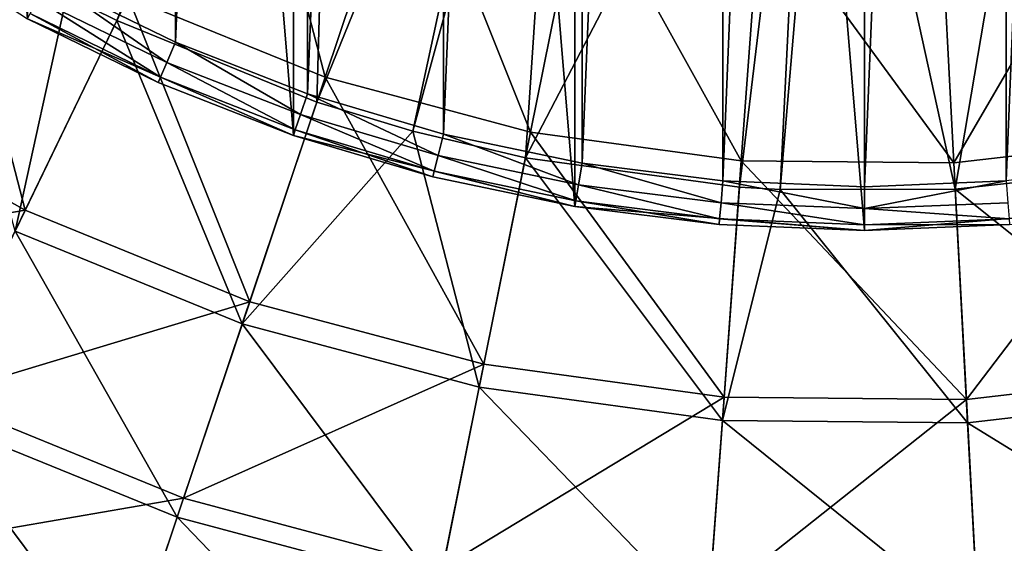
# Model space of a CAD drawing. Header units: millimetres. Extents: x 22 to 142, y -60 to 60.
# Tile 5 of 256: x 63 to 85, y -47 to -35. Entities that reach past the tile are written whole.
import ezdxf

# ---------------------------------------------------------------- set-up
doc = ezdxf.new("R2010")
doc.units = ezdxf.units.MM
doc.header["$LTSCALE"] = 25.4
doc.layers.get('0').update_dxf_attribs({"true_color": 0xff5454})

# ---------------------------------------------------------------- blocks, each defined once
blk = doc.blocks.new('GEOMETRIC-9696.STL#1')
at = {"color": 251, "true_color": 0x756e63}
mesh = blk.add_polyface(dxfattribs=at)
corners = [(43.293, -9.819, 1332.633), (42.205, 3.303, 1332.633), (42.205, -3.303, 1332.633), (43.293, 9.819, 1332.633), (45.438, -16.068, 1332.633), (45.438, 16.068, 1332.633), (48.582, -21.878, 1332.633), (48.582, 21.878, 1332.633), (52.64, -27.091, 1332.633), (52.64, 27.091, 1332.633), (57.5, -31.566, 1332.633), (57.5, 31.566, 1332.633), (63.031, -35.179, 1332.633), (63.031, 35.179, 1332.633), (69.081, -37.833, 1332.633), (69.081, 37.833, 1332.633), (75.485, -39.454, 1332.633), (75.485, 39.454, 1332.633), (82.069, -40, 1332.633), (82.069, 40, 1332.633), (88.652, -39.454, 1332.633), (88.652, 39.454, 1332.633), (95.057, -37.833, 1332.633), (95.057, 37.833, 1332.633), (101.106, -35.179, 1332.633), (101.106, 35.179, 1332.633), (106.637, -31.566, 1332.633), (106.637, 31.566, 1332.633), (111.498, -27.091, 1332.633), (111.498, 27.091, 1332.633), (115.555, -21.878, 1332.633), (115.555, 21.878, 1332.633), (118.7, -16.068, 1332.633), (118.7, 16.068, 1332.633), (120.845, -9.819, 1332.633), (120.845, 9.819, 1332.633), (121.932, -3.303, 1332.633), (121.932, 3.303, 1332.633)]
mesh.append_faces([[corners[k] for k in face] for face in [(0, 1, 2), (35, 36, 37)]], dxfattribs={"vtx0": -1, "color": 251})
mesh.append_faces([[corners[k] for k in face] for face in [(1, 0, 3), (3, 4, 5), (5, 6, 7), (7, 8, 9), (9, 10, 11), (11, 12, 13), (13, 14, 15), (15, 16, 17), (17, 18, 19), (19, 20, 21), (21, 22, 23), (23, 24, 25), (25, 26, 27), (27, 28, 29), (29, 30, 31), (31, 32, 33), (33, 34, 35)]], dxfattribs={"vtx0": -1, "vtx1": -1, "color": 251})
mesh.append_faces([[corners[k] for k in face] for face in [(3, 0, 4), (5, 4, 6), (7, 6, 8), (9, 8, 10), (11, 10, 12), (13, 12, 14), (15, 14, 16), (17, 16, 18), (19, 18, 20), (21, 20, 22), (23, 22, 24), (25, 24, 26), (27, 26, 28), (29, 28, 30), (31, 30, 32), (33, 32, 34), (35, 34, 36)]], dxfattribs={"vtx0": -1, "vtx2": -1, "color": 251})
mesh = blk.add_polyface(dxfattribs=at)
corners = [(43.202, 3.221, 1302.633), (43.202, -3.221, 1302.633), (43.069, 0, 1302.633), (43.6, 6.419, 1302.633), (43.6, -6.419, 1302.633), (44.262, 9.574, 1302.633), (44.262, -9.574, 1302.633), (45.182, 12.663, 1302.633), (45.182, -12.663, 1302.633), (46.353, 15.666, 1302.633), (46.353, -15.666, 1302.633), (47.769, 18.562, 1302.633), (47.769, -18.562, 1302.633), (49.419, 21.331, 1302.633), (49.419, -21.331, 1302.633), (51.292, 23.954, 1302.633), (51.292, -23.954, 1302.633), (53.375, 26.414, 1302.633), (53.375, -26.414, 1302.633), (55.655, 28.693, 1302.633), (55.655, -28.693, 1302.633), (58.114, 30.776, 1302.633), (58.114, -30.776, 1302.633), (60.738, 32.649, 1302.633), (60.738, -32.649, 1302.633), (63.507, 34.299, 1302.633), (63.507, -34.299, 1302.633), (66.402, 35.715, 1302.633), (66.402, -35.715, 1302.633), (69.405, 36.887, 1302.633), (69.405, -36.887, 1302.633), (72.495, 37.807, 1302.633), (72.495, -37.807, 1302.633), (75.649, 38.468, 1302.633), (75.649, -38.468, 1302.633), (78.848, 38.867, 1302.633), (78.848, -38.867, 1302.633), (82.069, 39, 1302.633), (82.069, -39, 1302.633), (85.289, 38.867, 1302.633), (85.289, -38.867, 1302.633), (88.488, 38.468, 1302.633), (88.488, -38.468, 1302.633), (91.643, 37.807, 1302.633), (91.643, -37.807, 1302.633), (94.732, 36.887, 1302.633), (94.732, -36.887, 1302.633), (97.735, 35.715, 1302.633), (97.735, -35.715, 1302.633), (100.631, 34.299, 1302.633), (100.631, -34.299, 1302.633), (103.4, 32.649, 1302.633), (103.4, -32.649, 1302.633), (106.023, 30.776, 1302.633), (106.023, -30.776, 1302.633), (108.483, 28.693, 1302.633), (108.483, -28.693, 1302.633), (110.762, 26.414, 1302.633), (110.762, -26.414, 1302.633), (112.845, 23.954, 1302.633), (112.845, -23.954, 1302.633), (114.718, 21.331, 1302.633), (114.718, -21.331, 1302.633), (116.368, 18.562, 1302.633), (116.368, -18.562, 1302.633), (117.784, 15.666, 1302.633), (117.784, -15.666, 1302.633), (118.955, 12.663, 1302.633), (118.955, -12.663, 1302.633), (119.875, 9.574, 1302.633), (119.875, -9.574, 1302.633), (120.537, 6.419, 1302.633), (120.537, -6.419, 1302.633), (120.935, 3.221, 1302.633), (120.935, -3.221, 1302.633), (121.069, 0, 1302.633)]
mesh.append_faces([[corners[k] for k in face] for face in [(0, 1, 2), (74, 73, 75)]], dxfattribs={"vtx0": -1, "color": 251})
mesh.append_faces([[corners[k] for k in face] for face in [(1, 3, 4), (4, 5, 6), (6, 7, 8), (8, 9, 10), (10, 11, 12), (12, 13, 14), (14, 15, 16), (16, 17, 18), (18, 19, 20), (20, 21, 22), (22, 23, 24), (24, 25, 26), (26, 27, 28), (28, 29, 30), (30, 31, 32), (32, 33, 34), (34, 35, 36), (36, 37, 38), (38, 39, 40), (40, 41, 42), (42, 43, 44), (44, 45, 46), (46, 47, 48), (48, 49, 50), (50, 51, 52), (52, 53, 54), (54, 55, 56), (56, 57, 58), (58, 59, 60), (60, 61, 62), (62, 63, 64), (64, 65, 66), (66, 67, 68), (68, 69, 70), (70, 71, 72), (72, 73, 74)]], dxfattribs={"vtx0": -1, "vtx1": -1, "color": 251})
mesh.append_faces([[corners[k] for k in face] for face in [(1, 0, 3), (4, 3, 5), (6, 5, 7), (8, 7, 9), (10, 9, 11), (12, 11, 13), (14, 13, 15), (16, 15, 17), (18, 17, 19), (20, 19, 21), (22, 21, 23), (24, 23, 25), (26, 25, 27), (28, 27, 29), (30, 29, 31), (32, 31, 33), (34, 33, 35), (36, 35, 37), (38, 37, 39), (40, 39, 41), (42, 41, 43), (44, 43, 45), (46, 45, 47), (48, 47, 49), (50, 49, 51), (52, 51, 53), (54, 53, 55), (56, 55, 57), (58, 57, 59), (60, 59, 61), (62, 61, 63), (64, 63, 65), (66, 65, 67), (68, 67, 69), (70, 69, 71), (72, 71, 73)]], dxfattribs={"vtx0": -1, "vtx2": -1, "color": 251})
at = {"color": 8, "true_color": 0x7c807a}
mesh = blk.add_polyface(dxfattribs=at)
corners = [(70.01, -23.034, 22.038), (65.064, -35.222, 13.194), (63.928, -34.651, 13.194)]
mesh.append_faces([[corners[k] for k in face] for face in [(0, 1, 2)]], dxfattribs={"color": 8})
mesh = blk.add_polyface(dxfattribs=at)
corners = [(70.01, -23.034, 22.038), (69.613, -37.075, 13.194), (65.064, -35.222, 13.194), (74.567, -24.894, 22.038)]
mesh.append_faces([[corners[k] for k in face] for face in [(0, 1, 2), (1, 0, 3)]], dxfattribs={"vtx0": -1, "color": 8})
mesh = blk.add_polyface(dxfattribs=at)
corners = [(74.567, -24.894, 22.038), (71.801, -37.74, 13.194), (69.613, -37.075, 13.194)]
mesh.append_faces([[corners[k] for k in face] for face in [(0, 1, 2)]], dxfattribs={"color": 8})
mesh = blk.add_polyface(dxfattribs=at)
corners = [(75.243, -25.088, 22.038), (71.801, -37.74, 13.194), (74.567, -24.894, 22.038)]
mesh.append_faces([[corners[k] for k in face] for face in [(0, 1, 2)]], dxfattribs={"color": 8})
mesh = blk.add_polyface(dxfattribs=at)
corners = [(75.243, -25.088, 22.038), (74.358, -38.344, 13.194), (71.801, -37.74, 13.194)]
mesh.append_faces([[corners[k] for k in face] for face in [(0, 1, 2)]], dxfattribs={"color": 8})
mesh = blk.add_polyface(dxfattribs=at)
corners = [(80.796, -25.969, 22.038), (74.358, -38.344, 13.194), (75.243, -25.088, 22.038)]
mesh.append_faces([[corners[k] for k in face] for face in [(0, 1, 2)]], dxfattribs={"color": 8})
mesh = blk.add_polyface(dxfattribs=at)
corners = [(86.408, -25.635, 22.038), (84.136, -39.057, 13.194), (81.265, -25.988, 22.038)]
mesh.append_faces([[corners[k] for k in face] for face in [(0, 1, 2)]], dxfattribs={"color": 8})
mesh = blk.add_polyface(dxfattribs=at)
corners = [(88.597, -38.563, 13.194), (84.136, -39.057, 13.194), (86.408, -25.635, 22.038)]
mesh.append_faces([[corners[k] for k in face] for face in [(0, 1, 2)]], dxfattribs={"color": 8})
mesh = blk.add_polyface(dxfattribs=at)
corners = [(80.796, -25.969, 22.038), (79.224, -39.008, 13.194), (74.358, -38.344, 13.194)]
mesh.append_faces([[corners[k] for k in face] for face in [(0, 1, 2)]], dxfattribs={"color": 8})
mesh = blk.add_polyface(dxfattribs=at)
corners = [(80.796, -25.969, 22.038), (80.155, -39.065, 13.194), (79.224, -39.008, 13.194)]
mesh.append_faces([[corners[k] for k in face] for face in [(0, 1, 2)]], dxfattribs={"color": 8})
mesh = blk.add_polyface(dxfattribs=at)
corners = [(81.265, -25.988, 22.038), (80.155, -39.065, 13.194), (80.796, -25.969, 22.038)]
mesh.append_faces([[corners[k] for k in face] for face in [(0, 1, 2)]], dxfattribs={"color": 8})
mesh = blk.add_polyface(dxfattribs=at)
corners = [(84.136, -39.057, 13.194), (80.155, -39.065, 13.194), (81.265, -25.988, 22.038)]
mesh.append_faces([[corners[k] for k in face] for face in [(0, 1, 2)]], dxfattribs={"color": 8})
mesh = blk.add_polyface(dxfattribs=at)
corners = [(69.803, -36.508, 104.702), (67.925, -29.297, 109.109), (65.324, -34.683, 104.702), (71.708, -30.838, 109.109)]
mesh.append_faces([[corners[k] for k in face] for face in [(0, 1, 2), (1, 0, 3)]], dxfattribs={"vtx0": -1, "color": 8})
mesh = blk.add_polyface(dxfattribs=at)
corners = [(74.476, -37.757, 104.702), (71.708, -30.838, 109.109), (69.803, -36.508, 104.702), (75.655, -31.894, 109.109)]
mesh.append_faces([[corners[k] for k in face] for face in [(0, 1, 2), (1, 0, 3)]], dxfattribs={"vtx0": -1, "color": 8})
mesh = blk.add_polyface(dxfattribs=at)
corners = [(79.268, -38.411, 104.702), (75.655, -31.894, 109.109), (74.476, -37.757, 104.702), (79.703, -32.446, 109.109)]
mesh.append_faces([[corners[k] for k in face] for face in [(0, 1, 2), (1, 0, 3)]], dxfattribs={"vtx0": -1, "color": 8})
mesh = blk.add_polyface(dxfattribs=at)
corners = [(84.104, -38.459, 104.702), (87.846, -32.015, 109.109), (83.788, -32.487, 109.109), (88.908, -37.901, 104.702)]
mesh.append_faces([[corners[k] for k in face] for face in [(0, 1, 2), (1, 0, 3)]], dxfattribs={"vtx0": -1, "color": 8})
mesh = blk.add_polyface(dxfattribs=at)
corners = [(62.981, -39.537, 99.59), (61.109, -32.311, 104.702), (58.176, -36.833, 99.59), (65.324, -34.683, 104.702)]
mesh.append_faces([[corners[k] for k in face] for face in [(0, 1, 2), (1, 0, 3)]], dxfattribs={"vtx0": -1, "color": 8})
mesh = blk.add_polyface(dxfattribs=at)
corners = [(84.104, -38.459, 104.702), (79.703, -32.446, 109.109), (79.268, -38.411, 104.702), (83.788, -32.487, 109.109)]
mesh.append_faces([[corners[k] for k in face] for face in [(0, 1, 2), (1, 0, 3)]], dxfattribs={"vtx0": -1, "color": 8})
mesh = blk.add_polyface(dxfattribs=at)
corners = [(63.928, -34.651, 13.194), (62.75, -40.016, 18.377), (60.784, -32.813, 13.194)]
mesh.append_faces([[corners[k] for k in face] for face in [(0, 1, 2)]], dxfattribs={"color": 8})
at = {"color": 251, "true_color": 0x756e63}
mesh = blk.add_polyface(dxfattribs=at)
corners = [(63.507, -34.299, 1302.633), (66.202, -36.173, 1302.767), (63.269, -34.739, 1302.767), (66.402, -35.715, 1302.633)]
mesh.append_faces([[corners[k] for k in face] for face in [(0, 1, 2), (1, 0, 3)]], dxfattribs={"vtx0": -1, "color": 251})
at = {"color": 8, "true_color": 0x7c807a}
mesh = blk.add_polyface(dxfattribs=at)
corners = [(65.064, -35.222, 13.194), (62.75, -40.016, 18.377), (63.928, -34.651, 13.194)]
mesh.append_faces([[corners[k] for k in face] for face in [(0, 1, 2)]], dxfattribs={"color": 8})
mesh = blk.add_polyface(dxfattribs=at)
corners = [(68.086, -41.618, 99.59), (65.324, -34.683, 104.702), (62.981, -39.537, 99.59), (69.803, -36.508, 104.702)]
mesh.append_faces([[corners[k] for k in face] for face in [(0, 1, 2), (1, 0, 3)]], dxfattribs={"vtx0": -1, "color": 8})
at = {"color": 251, "true_color": 0x756e63}
mesh = blk.add_polyface(dxfattribs=at)
corners = [(63.269, -34.739, 1302.767), (66.055, -36.508, 1303.133), (63.094, -35.061, 1303.133), (66.202, -36.173, 1302.767)]
mesh.append_faces([[corners[k] for k in face] for face in [(0, 1, 2), (1, 0, 3)]], dxfattribs={"vtx0": -1, "color": 251})
mesh = blk.add_polyface(dxfattribs=at)
corners = [(66.001, -36.631, 1303.633), (63.094, -35.061, 1303.133), (66.055, -36.508, 1303.133), (63.031, -35.179, 1303.633)]
mesh.append_faces([[corners[k] for k in face] for face in [(0, 1, 2), (1, 0, 3)]], dxfattribs={"vtx0": -1, "color": 251})
at = {"color": 8, "true_color": 0x7c807a}
mesh = blk.add_polyface(dxfattribs=at)
corners = [(65.064, -35.222, 13.194), (67.917, -42.121, 18.377), (62.75, -40.016, 18.377), (69.613, -37.075, 13.194)]
mesh.append_faces([[corners[k] for k in face] for face in [(0, 1, 2), (1, 0, 3)]], dxfattribs={"vtx0": -1, "color": 8})
at = {"color": 251, "true_color": 0x756e63}
mesh = blk.add_polyface(dxfattribs=at)
corners = [(63.031, -35.179, 1332.633), (63.031, -35.179, 1303.633), (66.001, -36.631, 1303.633)]
mesh.append_faces([[corners[k] for k in face] for face in [(0, 1, 2)]], dxfattribs={"color": 251})
mesh = blk.add_polyface(dxfattribs=at)
corners = [(63.031, -35.179, 1332.633), (66.001, -36.631, 1303.633), (69.081, -37.833, 1332.633)]
mesh.append_faces([[corners[k] for k in face] for face in [(0, 1, 2)]], dxfattribs={"color": 251})
mesh = blk.add_polyface(dxfattribs=at)
corners = [(66.402, -35.715, 1302.633), (69.243, -37.36, 1302.767), (66.202, -36.173, 1302.767), (69.405, -36.887, 1302.633)]
mesh.append_faces([[corners[k] for k in face] for face in [(0, 1, 2), (1, 0, 3)]], dxfattribs={"vtx0": -1, "color": 251})
mesh = blk.add_polyface(dxfattribs=at)
corners = [(66.202, -36.173, 1302.767), (69.124, -37.706, 1303.133), (66.055, -36.508, 1303.133), (69.243, -37.36, 1302.767)]
mesh.append_faces([[corners[k] for k in face] for face in [(0, 1, 2), (1, 0, 3)]], dxfattribs={"vtx0": -1, "color": 251})
mesh = blk.add_polyface(dxfattribs=at)
corners = [(69.081, -37.833, 1303.633), (66.055, -36.508, 1303.133), (69.124, -37.706, 1303.133), (66.001, -36.631, 1303.633)]
mesh.append_faces([[corners[k] for k in face] for face in [(0, 1, 2), (1, 0, 3)]], dxfattribs={"vtx0": -1, "color": 251})
mesh = blk.add_polyface(dxfattribs=at)
corners = [(69.081, -37.833, 1332.633), (66.001, -36.631, 1303.633), (69.081, -37.833, 1303.633)]
mesh.append_faces([[corners[k] for k in face] for face in [(0, 1, 2)]], dxfattribs={"color": 251})
at = {"color": 8, "true_color": 0x7c807a}
mesh = blk.add_polyface(dxfattribs=at)
corners = [(73.413, -43.042, 99.59), (69.803, -36.508, 104.702), (68.086, -41.618, 99.59), (74.476, -37.757, 104.702)]
mesh.append_faces([[corners[k] for k in face] for face in [(0, 1, 2), (1, 0, 3)]], dxfattribs={"vtx0": -1, "color": 8})
mesh = blk.add_polyface(dxfattribs=at)
corners = [(62.981, -39.537, 99.59), (55.609, -40.791, 93.851), (60.93, -43.785, 93.851), (58.176, -36.833, 99.59)]
mesh.append_faces([[corners[k] for k in face] for face in [(0, 1, 2), (1, 0, 3)]], dxfattribs={"vtx0": -1, "color": 8})
at = {"color": 251, "true_color": 0x756e63}
mesh = blk.add_polyface(dxfattribs=at)
corners = [(69.405, -36.887, 1302.633), (72.372, -38.291, 1302.767), (69.243, -37.36, 1302.767), (72.495, -37.807, 1302.633)]
mesh.append_faces([[corners[k] for k in face] for face in [(0, 1, 2), (1, 0, 3)]], dxfattribs={"vtx0": -1, "color": 251})
at = {"color": 8, "true_color": 0x7c807a}
mesh = blk.add_polyface(dxfattribs=at)
corners = [(71.801, -37.74, 13.194), (67.917, -42.121, 18.377), (69.613, -37.075, 13.194)]
mesh.append_faces([[corners[k] for k in face] for face in [(0, 1, 2)]], dxfattribs={"color": 8})
at = {"color": 251, "true_color": 0x756e63}
mesh = blk.add_polyface(dxfattribs=at)
corners = [(69.243, -37.36, 1302.767), (72.282, -38.646, 1303.133), (69.124, -37.706, 1303.133), (72.372, -38.291, 1302.767)]
mesh.append_faces([[corners[k] for k in face] for face in [(0, 1, 2), (1, 0, 3)]], dxfattribs={"vtx0": -1, "color": 251})
at = {"color": 8, "true_color": 0x7c807a}
mesh = blk.add_polyface(dxfattribs=at)
corners = [(73.308, -43.563, 18.377), (67.917, -42.121, 18.377), (71.801, -37.74, 13.194)]
mesh.append_faces([[corners[k] for k in face] for face in [(0, 1, 2)]], dxfattribs={"color": 8})
at = {"color": 251, "true_color": 0x756e63}
mesh = blk.add_polyface(dxfattribs=at)
corners = [(72.249, -38.776, 1303.633), (69.124, -37.706, 1303.133), (72.282, -38.646, 1303.133), (69.081, -37.833, 1303.633)]
mesh.append_faces([[corners[k] for k in face] for face in [(0, 1, 2), (1, 0, 3)]], dxfattribs={"vtx0": -1, "color": 251})
mesh = blk.add_polyface(dxfattribs=at)
corners = [(69.081, -37.833, 1332.633), (69.081, -37.833, 1303.633), (72.249, -38.776, 1303.633)]
mesh.append_faces([[corners[k] for k in face] for face in [(0, 1, 2)]], dxfattribs={"color": 251})
mesh = blk.add_polyface(dxfattribs=at)
corners = [(69.081, -37.833, 1332.633), (72.249, -38.776, 1303.633), (75.485, -39.454, 1332.633)]
mesh.append_faces([[corners[k] for k in face] for face in [(0, 1, 2)]], dxfattribs={"color": 251})
at = {"color": 8, "true_color": 0x7c807a}
mesh = blk.add_polyface(dxfattribs=at)
corners = [(74.358, -38.344, 13.194), (73.308, -43.563, 18.377), (71.801, -37.74, 13.194)]
mesh.append_faces([[corners[k] for k in face] for face in [(0, 1, 2)]], dxfattribs={"color": 8})
at = {"color": 251, "true_color": 0x756e63}
mesh = blk.add_polyface(dxfattribs=at)
corners = [(72.495, -37.807, 1302.633), (75.567, -38.961, 1302.767), (72.372, -38.291, 1302.767), (75.649, -38.468, 1302.633)]
mesh.append_faces([[corners[k] for k in face] for face in [(0, 1, 2), (1, 0, 3)]], dxfattribs={"vtx0": -1, "color": 251})
at = {"color": 8, "true_color": 0x7c807a}
mesh = blk.add_polyface(dxfattribs=at)
corners = [(78.876, -43.788, 99.59), (74.476, -37.757, 104.702), (73.413, -43.042, 99.59), (79.268, -38.411, 104.702)]
mesh.append_faces([[corners[k] for k in face] for face in [(0, 1, 2), (1, 0, 3)]], dxfattribs={"vtx0": -1, "color": 8})
mesh = blk.add_polyface(dxfattribs=at)
corners = [(84.389, -43.842, 99.59), (88.908, -37.901, 104.702), (84.104, -38.459, 104.702), (89.865, -43.206, 99.59)]
mesh.append_faces([[corners[k] for k in face] for face in [(0, 1, 2), (1, 0, 3)]], dxfattribs={"vtx0": -1, "color": 8})
at = {"color": 251, "true_color": 0x756e63}
mesh = blk.add_polyface(dxfattribs=at)
corners = [(72.372, -38.291, 1302.767), (75.507, -39.322, 1303.133), (72.282, -38.646, 1303.133), (75.567, -38.961, 1302.767)]
mesh.append_faces([[corners[k] for k in face] for face in [(0, 1, 2), (1, 0, 3)]], dxfattribs={"vtx0": -1, "color": 251})
at = {"color": 8, "true_color": 0x7c807a}
mesh = blk.add_polyface(dxfattribs=at)
corners = [(74.358, -38.344, 13.194), (78.837, -44.317, 18.377), (73.308, -43.563, 18.377), (79.224, -39.008, 13.194)]
mesh.append_faces([[corners[k] for k in face] for face in [(0, 1, 2), (1, 0, 3)]], dxfattribs={"vtx0": -1, "color": 8})
at = {"color": 251, "true_color": 0x756e63}
mesh = blk.add_polyface(dxfattribs=at)
corners = [(75.649, -38.468, 1302.633), (78.807, -39.365, 1302.767), (75.567, -38.961, 1302.767), (78.848, -38.867, 1302.633)]
mesh.append_faces([[corners[k] for k in face] for face in [(0, 1, 2), (1, 0, 3)]], dxfattribs={"vtx0": -1, "color": 251})
at = {"color": 8, "true_color": 0x7c807a}
mesh = blk.add_polyface(dxfattribs=at)
corners = [(84.389, -43.842, 99.59), (79.268, -38.411, 104.702), (78.876, -43.788, 99.59), (84.104, -38.459, 104.702)]
mesh.append_faces([[corners[k] for k in face] for face in [(0, 1, 2), (1, 0, 3)]], dxfattribs={"vtx0": -1, "color": 8})
at = {"color": 251, "true_color": 0x756e63}
mesh = blk.add_polyface(dxfattribs=at)
corners = [(75.485, -39.454, 1303.633), (72.282, -38.646, 1303.133), (75.507, -39.322, 1303.133), (72.249, -38.776, 1303.633)]
mesh.append_faces([[corners[k] for k in face] for face in [(0, 1, 2), (1, 0, 3)]], dxfattribs={"vtx0": -1, "color": 251})
at = {"color": 8, "true_color": 0x7c807a}
mesh = blk.add_polyface(dxfattribs=at)
corners = [(89.96, -43.729, 18.377), (84.136, -39.057, 13.194), (88.597, -38.563, 13.194)]
mesh.append_faces([[corners[k] for k in face] for face in [(0, 1, 2)]], dxfattribs={"color": 8})
at = {"color": 251, "true_color": 0x756e63}
mesh = blk.add_polyface(dxfattribs=at)
corners = [(75.485, -39.454, 1332.633), (72.249, -38.776, 1303.633), (75.485, -39.454, 1303.633)]
mesh.append_faces([[corners[k] for k in face] for face in [(0, 1, 2)]], dxfattribs={"color": 251})
mesh = blk.add_polyface(dxfattribs=at)
corners = [(75.567, -38.961, 1302.767), (78.776, -39.73, 1303.133), (75.507, -39.322, 1303.133), (78.807, -39.365, 1302.767)]
mesh.append_faces([[corners[k] for k in face] for face in [(0, 1, 2), (1, 0, 3)]], dxfattribs={"vtx0": -1, "color": 251})
mesh = blk.add_polyface(dxfattribs=at)
corners = [(78.848, -38.867, 1302.633), (82.069, -39.5, 1302.767), (78.807, -39.365, 1302.767), (82.069, -39, 1302.633)]
mesh.append_faces([[corners[k] for k in face] for face in [(0, 1, 2), (1, 0, 3)]], dxfattribs={"vtx0": -1, "color": 251})
mesh = blk.add_polyface(dxfattribs=at)
corners = [(85.289, -38.867, 1302.633), (82.069, -39.5, 1302.767), (82.069, -39, 1302.633), (85.33, -39.365, 1302.767)]
mesh.append_faces([[corners[k] for k in face] for face in [(0, 1, 2), (1, 0, 3)]], dxfattribs={"vtx0": -1, "color": 251})
at = {"color": 8, "true_color": 0x7c807a}
mesh = blk.add_polyface(dxfattribs=at)
corners = [(80.155, -39.065, 13.194), (78.837, -44.317, 18.377), (79.224, -39.008, 13.194)]
mesh.append_faces([[corners[k] for k in face] for face in [(0, 1, 2)]], dxfattribs={"color": 8})
mesh = blk.add_polyface(dxfattribs=at)
corners = [(84.417, -44.373, 18.377), (78.837, -44.317, 18.377), (80.155, -39.065, 13.194)]
mesh.append_faces([[corners[k] for k in face] for face in [(0, 1, 2)]], dxfattribs={"color": 8})
mesh = blk.add_polyface(dxfattribs=at)
corners = [(84.417, -44.373, 18.377), (80.155, -39.065, 13.194), (84.136, -39.057, 13.194)]
mesh.append_faces([[corners[k] for k in face] for face in [(0, 1, 2)]], dxfattribs={"color": 8})
mesh = blk.add_polyface(dxfattribs=at)
corners = [(89.96, -43.729, 18.377), (84.417, -44.373, 18.377), (84.136, -39.057, 13.194)]
mesh.append_faces([[corners[k] for k in face] for face in [(0, 1, 2)]], dxfattribs={"color": 8})
at = {"color": 251, "true_color": 0x756e63}
mesh = blk.add_polyface(dxfattribs=at)
corners = [(78.765, -39.863, 1303.633), (75.507, -39.322, 1303.133), (78.776, -39.73, 1303.133), (75.485, -39.454, 1303.633)]
mesh.append_faces([[corners[k] for k in face] for face in [(0, 1, 2), (1, 0, 3)]], dxfattribs={"vtx0": -1, "color": 251})
mesh = blk.add_polyface(dxfattribs=at)
corners = [(82.069, -39.866, 1303.133), (78.807, -39.365, 1302.767), (82.069, -39.5, 1302.767), (78.776, -39.73, 1303.133)]
mesh.append_faces([[corners[k] for k in face] for face in [(0, 1, 2), (1, 0, 3)]], dxfattribs={"vtx0": -1, "color": 251})
mesh = blk.add_polyface(dxfattribs=at)
corners = [(85.361, -39.73, 1303.133), (82.069, -39.5, 1302.767), (85.33, -39.365, 1302.767), (82.069, -39.866, 1303.133)]
mesh.append_faces([[corners[k] for k in face] for face in [(0, 1, 2), (1, 0, 3)]], dxfattribs={"vtx0": -1, "color": 251})
at = {"color": 8, "true_color": 0x7c807a}
mesh = blk.add_polyface(dxfattribs=at)
corners = [(68.086, -41.618, 99.59), (60.93, -43.785, 93.851), (66.584, -46.09, 93.851), (62.981, -39.537, 99.59)]
mesh.append_faces([[corners[k] for k in face] for face in [(0, 1, 2), (1, 0, 3)]], dxfattribs={"vtx0": -1, "color": 8})
at = {"color": 251, "true_color": 0x756e63}
mesh = blk.add_polyface(dxfattribs=at)
corners = [(75.485, -39.454, 1332.633), (75.485, -39.454, 1303.633), (78.765, -39.863, 1303.633)]
mesh.append_faces([[corners[k] for k in face] for face in [(0, 1, 2)]], dxfattribs={"color": 251})
mesh = blk.add_polyface(dxfattribs=at)
corners = [(75.485, -39.454, 1332.633), (78.765, -39.863, 1303.633), (82.069, -40, 1332.633)]
mesh.append_faces([[corners[k] for k in face] for face in [(0, 1, 2)]], dxfattribs={"color": 251})
mesh = blk.add_polyface(dxfattribs=at)
corners = [(82.069, -40, 1332.633), (85.372, -39.863, 1303.633), (88.652, -39.454, 1332.633)]
mesh.append_faces([[corners[k] for k in face] for face in [(0, 1, 2)]], dxfattribs={"color": 251})
mesh = blk.add_polyface(dxfattribs=at)
corners = [(82.069, -40, 1303.633), (78.776, -39.73, 1303.133), (82.069, -39.866, 1303.133), (78.765, -39.863, 1303.633)]
mesh.append_faces([[corners[k] for k in face] for face in [(0, 1, 2), (1, 0, 3)]], dxfattribs={"vtx0": -1, "color": 251})
mesh = blk.add_polyface(dxfattribs=at)
corners = [(82.069, -40, 1332.633), (78.765, -39.863, 1303.633), (82.069, -40, 1303.633)]
mesh.append_faces([[corners[k] for k in face] for face in [(0, 1, 2)]], dxfattribs={"color": 251})
mesh = blk.add_polyface(dxfattribs=at)
corners = [(85.372, -39.863, 1303.633), (82.069, -39.866, 1303.133), (85.361, -39.73, 1303.133), (82.069, -40, 1303.633)]
mesh.append_faces([[corners[k] for k in face] for face in [(0, 1, 2), (1, 0, 3)]], dxfattribs={"vtx0": -1, "color": 251})
mesh = blk.add_polyface(dxfattribs=at)
corners = [(82.069, -40, 1332.633), (82.069, -40, 1303.633), (85.372, -39.863, 1303.633)]
mesh.append_faces([[corners[k] for k in face] for face in [(0, 1, 2)]], dxfattribs={"color": 251})
at = {"color": 8, "true_color": 0x7c807a}
mesh = blk.add_polyface(dxfattribs=at)
corners = [(66.439, -46.522, 24.177), (62.75, -40.016, 18.377), (67.917, -42.121, 18.377), (60.731, -44.196, 24.177)]
mesh.append_faces([[corners[k] for k in face] for face in [(0, 1, 2), (1, 0, 3)]], dxfattribs={"vtx0": -1, "color": 8})
mesh = blk.add_polyface(dxfattribs=at)
corners = [(73.413, -43.042, 99.59), (66.584, -46.09, 93.851), (72.483, -47.667, 93.851), (68.086, -41.618, 99.59)]
mesh.append_faces([[corners[k] for k in face] for face in [(0, 1, 2), (1, 0, 3)]], dxfattribs={"vtx0": -1, "color": 8})
mesh = blk.add_polyface(dxfattribs=at)
corners = [(72.393, -48.114, 24.177), (67.917, -42.121, 18.377), (73.308, -43.563, 18.377), (66.439, -46.522, 24.177)]
mesh.append_faces([[corners[k] for k in face] for face in [(0, 1, 2), (1, 0, 3)]], dxfattribs={"vtx0": -1, "color": 8})
mesh = blk.add_polyface(dxfattribs=at)
corners = [(78.876, -43.788, 99.59), (72.483, -47.667, 93.851), (78.533, -48.493, 93.851), (73.413, -43.042, 99.59)]
mesh.append_faces([[corners[k] for k in face] for face in [(0, 1, 2), (1, 0, 3)]], dxfattribs={"vtx0": -1, "color": 8})
mesh = blk.add_polyface(dxfattribs=at)
corners = [(89.865, -43.206, 99.59), (84.638, -48.553, 93.851), (90.703, -47.848, 93.851), (84.389, -43.842, 99.59)]
mesh.append_faces([[corners[k] for k in face] for face in [(0, 1, 2), (1, 0, 3)]], dxfattribs={"vtx0": -1, "color": 8})
mesh = blk.add_polyface(dxfattribs=at)
corners = [(78.499, -48.947, 24.177), (73.308, -43.563, 18.377), (78.837, -44.317, 18.377), (72.393, -48.114, 24.177)]
mesh.append_faces([[corners[k] for k in face] for face in [(0, 1, 2), (1, 0, 3)]], dxfattribs={"vtx0": -1, "color": 8})
mesh = blk.add_polyface(dxfattribs=at)
corners = [(66.584, -46.09, 93.851), (59.203, -47.362, 87.573), (65.319, -49.855, 87.573), (60.93, -43.785, 93.851)]
mesh.append_faces([[corners[k] for k in face] for face in [(0, 1, 2), (1, 0, 3)]], dxfattribs={"vtx0": -1, "color": 8})
mesh = blk.add_polyface(dxfattribs=at)
corners = [(84.389, -43.842, 99.59), (78.533, -48.493, 93.851), (84.638, -48.553, 93.851), (78.876, -43.788, 99.59)]
mesh.append_faces([[corners[k] for k in face] for face in [(0, 1, 2), (1, 0, 3)]], dxfattribs={"vtx0": -1, "color": 8})
mesh = blk.add_polyface(dxfattribs=at)
corners = [(90.784, -48.297, 24.177), (84.417, -44.373, 18.377), (89.96, -43.729, 18.377), (84.662, -49.008, 24.177)]
mesh.append_faces([[corners[k] for k in face] for face in [(0, 1, 2), (1, 0, 3)]], dxfattribs={"vtx0": -1, "color": 8})
mesh = blk.add_polyface(dxfattribs=at)
corners = [(65.2, -50.209, 30.507), (60.731, -44.196, 24.177), (66.439, -46.522, 24.177), (59.04, -47.699, 30.507)]
mesh.append_faces([[corners[k] for k in face] for face in [(0, 1, 2), (1, 0, 3)]], dxfattribs={"vtx0": -1, "color": 8})
mesh = blk.add_polyface(dxfattribs=at)
corners = [(84.662, -49.008, 24.177), (78.837, -44.317, 18.377), (84.417, -44.373, 18.377), (78.499, -48.947, 24.177)]
mesh.append_faces([[corners[k] for k in face] for face in [(0, 1, 2), (1, 0, 3)]], dxfattribs={"vtx0": -1, "color": 8})
mesh = blk.add_polyface(dxfattribs=at)
corners = [(72.483, -47.667, 93.851), (65.319, -49.855, 87.573), (71.7, -51.561, 87.573), (66.584, -46.09, 93.851)]
mesh.append_faces([[corners[k] for k in face] for face in [(0, 1, 2), (1, 0, 3)]], dxfattribs={"vtx0": -1, "color": 8})
mesh = blk.add_polyface(dxfattribs=at)
corners = [(71.626, -51.927, 30.507), (66.439, -46.522, 24.177), (72.393, -48.114, 24.177), (65.2, -50.209, 30.507)]
mesh.append_faces([[corners[k] for k in face] for face in [(0, 1, 2), (1, 0, 3)]], dxfattribs={"vtx0": -1, "color": 8})

msp = doc.modelspace()

# ---------------------------------------------------------------- block references
at = {"color": 0}
msp.add_blockref('GEOMETRIC-9696.STL#1', (0, 0), dxfattribs=at)

doc.saveas('drawing.dxf')
